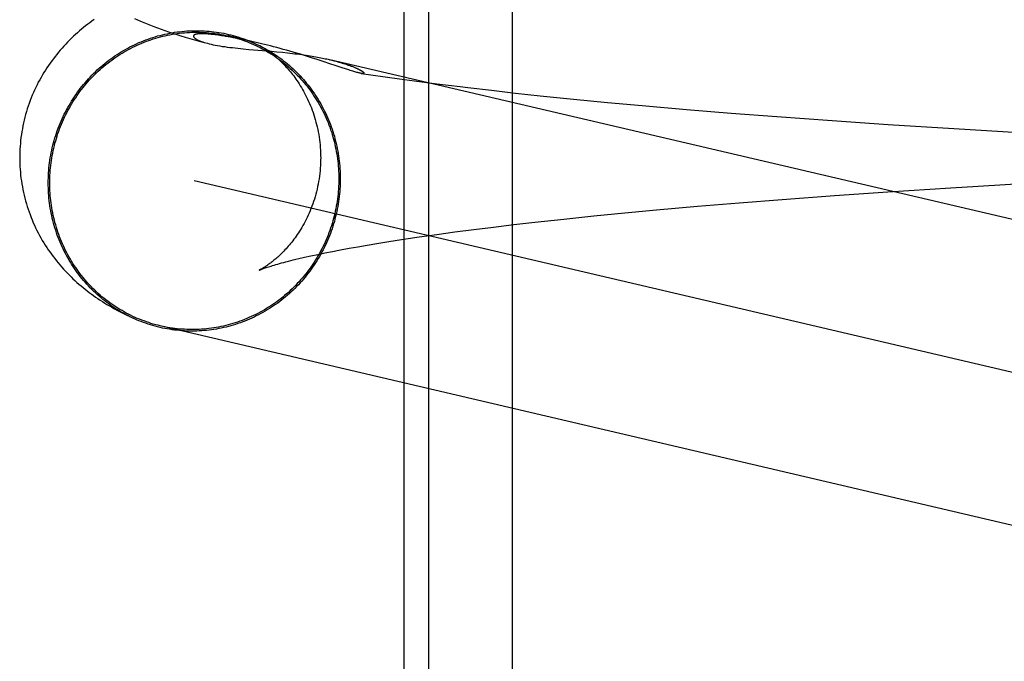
# Model space of a CAD drawing. Header units: inches. Extents: x 0 to 243, y 0 to 157.
# Tile 32 of 115: x 115.484 to 115.6116, y 58.7052 to 58.7884. Entities that reach past the tile are written whole.
import ezdxf

# ---------------------------------------------------------------- set-up
doc = ezdxf.new("R2010")
doc.units = ezdxf.units.IN
doc.header["$LTSCALE"] = 13.357143
doc.header["$MEASUREMENT"] = 0
doc.linetypes.add('HIDDEN', pattern=[0.2, 0.1, -0.1])
doc.layers.add('DEFAULT_2', color=8, linetype='HIDDEN')

msp = doc.modelspace()

# ---------------------------------------------------------------- linework, layer by layer
at = {"layer": 'DEFAULT_2', "color": 8, "linetype": 'HIDDEN'}
for p, q in [((115.53378, 58.84735), (115.53378, 58.6911)), ((115.53701, 58.84735), (115.53701, 58.6911)), ((115.54785, 58.84735), (115.54785, 58.6911)), ((115.50748, 58.78657), (115.50745, 58.78657)), ((115.50752, 58.78657), (115.5075, 58.78657)), ((115.50757, 58.78657), (115.50754, 58.78657)), ((115.50766, 58.78657), (115.50761, 58.78657)), ((115.50771, 58.78657), (115.50766, 58.78657)), ((115.50777, 58.78657), (115.50771, 58.78657)), ((115.50782, 58.78657), (115.50777, 58.78657)), ((115.50789, 58.78656), (115.50782, 58.78657)), ((115.50795, 58.78656), (115.50789, 58.78656)), ((115.50802, 58.78656), (115.50795, 58.78656)), ((115.5081, 58.78655), (115.50802, 58.78656)), ((115.50818, 58.78655), (115.5081, 58.78655)), ((115.50827, 58.78654), (115.50818, 58.78655)), ((115.50837, 58.78654), (115.50827, 58.78654)), ((115.50848, 58.78653), (115.50837, 58.78654)), ((115.5086, 58.78652), (115.50848, 58.78653)), ((115.50873, 58.7865), (115.5086, 58.78652)), ((115.50886, 58.78649), (115.50873, 58.7865)), ((115.50901, 58.78647), (115.50886, 58.78649)), ((115.50917, 58.78646), (115.50901, 58.78647)), ((115.50935, 58.78643), (115.50917, 58.78646)), ((115.50953, 58.78641), (115.50935, 58.78643)), ((115.50974, 58.78638), (115.50953, 58.78641)), ((115.50995, 58.78635), (115.50974, 58.78638)), ((115.51018, 58.78632), (115.50995, 58.78635)), ((115.51044, 58.78628), (115.51018, 58.78632)), ((115.51071, 58.78623), (115.51044, 58.78628)), ((115.51101, 58.78618), (115.51071, 58.78623)), ((115.51134, 58.78612), (115.51101, 58.78618)), ((115.51502, 58.78536), (115.51104, 58.78629)), ((115.5117, 58.78606), (115.51134, 58.78612)), ((115.51209, 58.78598), (115.5117, 58.78606)), ((115.5125, 58.7859), (115.51209, 58.78598)), ((115.51295, 58.78581), (115.5125, 58.7859)), ((115.51346, 58.78571), (115.51295, 58.78581)), ((115.51403, 58.78558), (115.51346, 58.78571)), ((115.5079, 58.78545), (115.50835, 58.78533)), ((115.51371, 58.78455), (115.51664, 58.7843)), ((115.51467, 58.78544), (115.51403, 58.78558)), ((115.51664, 58.7843), (115.51735, 58.78424)), ((115.51735, 58.78424), (115.51805, 58.78417)), ((115.52107, 58.78371), (115.52028, 58.78395)), ((115.52183, 58.78347), (115.52107, 58.78371)), ((115.52255, 58.78324), (115.52183, 58.78347)), ((115.52323, 58.78302), (115.52255, 58.78324)), ((115.52398, 58.78326), (115.5242, 58.78321)), ((115.62582, 58.75941), (115.5242, 58.78321)), ((115.52447, 58.7826), (115.52323, 58.78302)), ((115.52624, 58.78201), (115.52579, 58.78216)), ((115.52598, 58.78273), (115.52615, 58.78267)), ((115.52615, 58.78267), (115.52631, 58.78262)), ((115.52665, 58.78188), (115.52624, 58.78201)), ((115.52631, 58.78262), (115.52646, 58.78257)), ((115.52646, 58.78257), (115.5266, 58.78252)), ((115.5266, 58.78252), (115.52673, 58.78248)), ((115.52673, 58.78248), (115.52685, 58.78244)), ((115.52685, 58.78244), (115.52696, 58.78239)), ((115.52696, 58.78239), (115.52707, 58.78235)), ((115.52707, 58.78235), (115.52717, 58.78231)), ((115.52717, 58.78231), (115.52727, 58.78227)), ((115.52727, 58.78227), (115.52736, 58.78224)), ((115.52736, 58.78224), (115.52745, 58.7822)), ((115.52745, 58.7822), (115.52753, 58.78217)), ((115.52826, 58.78144), (115.5295, 58.78126)), ((115.5295, 58.78126), (115.53136, 58.78099)), ((115.53136, 58.78099), (115.53325, 58.78073)), ((115.53325, 58.78073), (115.53516, 58.78047)), ((115.53516, 58.78047), (115.53809, 58.78009)), ((115.53809, 58.78009), (115.54108, 58.77972)), ((115.54516, 58.77924), (115.54828, 58.77889)), ((115.54828, 58.77889), (115.55146, 58.77854)), ((115.55146, 58.77854), (115.55579, 58.7781)), ((115.55579, 58.7781), (115.5602, 58.77767)), ((115.5602, 58.77767), (115.56469, 58.77726)), ((115.56469, 58.77726), (115.57041, 58.77676)), ((115.57041, 58.77676), (115.57623, 58.77628)), ((115.57623, 58.77628), (115.58214, 58.77583)), ((115.58214, 58.77583), (115.58931, 58.77531)), ((115.58931, 58.77531), (115.59656, 58.77482)), ((115.59656, 58.77482), (115.60505, 58.77429)), ((115.60505, 58.77429), (115.61355, 58.77379)), ((115.63602, 58.7372), (115.50664, 58.7675)), ((115.59653, 58.76609), (115.60469, 58.76662)), ((115.60469, 58.76662), (115.6082, 58.76683)), ((115.6082, 58.76683), (115.61642, 58.7673)), ((115.58282, 58.76511), (115.58961, 58.76561)), ((115.58961, 58.76561), (115.59653, 58.76609)), ((115.56654, 58.76374), (115.57183, 58.76421)), ((115.57183, 58.76421), (115.57726, 58.76467)), ((115.57726, 58.76467), (115.58282, 58.76511)), ((115.55453, 58.76256), (115.55841, 58.76296)), ((115.55841, 58.76296), (115.56242, 58.76336)), ((115.56242, 58.76336), (115.56654, 58.76374)), ((115.54288, 58.7612), (115.54542, 58.76152)), ((115.54542, 58.76152), (115.54806, 58.76184)), ((115.54806, 58.76184), (115.55078, 58.76215)), ((115.55078, 58.76215), (115.55453, 58.76256)), ((115.53435, 58.76003), (115.5358, 58.76024)), ((115.5358, 58.76024), (115.53806, 58.76057)), ((115.53806, 58.76057), (115.54042, 58.76089)), ((115.54042, 58.76089), (115.54288, 58.7612)), ((115.52669, 58.75877), (115.52784, 58.75897)), ((115.52784, 58.75897), (115.52904, 58.75918)), ((115.52904, 58.75918), (115.53029, 58.75939)), ((115.53029, 58.75939), (115.5316, 58.7596)), ((115.5316, 58.7596), (115.53295, 58.75982)), ((115.53295, 58.75982), (115.53435, 58.76003)), ((115.52018, 58.75743), (115.52094, 58.7576)), ((115.52094, 58.7576), (115.52176, 58.75779)), ((115.52176, 58.75779), (115.52263, 58.75797)), ((115.52263, 58.75797), (115.52356, 58.75817)), ((115.52356, 58.75817), (115.52455, 58.75836)), ((115.52455, 58.75836), (115.52559, 58.75856)), ((115.52559, 58.75856), (115.52669, 58.75877)), ((115.49859, 58.74977), (115.498, 58.75005)), ((115.49836, 58.74988), (115.49871, 58.74971)), ((115.63204, 58.71832), (115.50224, 58.74872))]:
    msp.add_line(p, q, dxfattribs=at)
for points in [[(115.49367, 58.78841), (115.49338, 58.78821), (115.49311, 58.788), (115.49283, 58.7878), (115.49256, 58.78758), (115.4923, 58.78737), (115.49203, 58.78715), (115.49177, 58.78693), (115.49151, 58.78671), (115.49125, 58.78647), (115.49099, 58.78624), (115.49074, 58.78599), (115.49048, 58.78574), (115.49023, 58.78549), (115.48999, 58.78523), (115.48975, 58.78497), (115.48951, 58.78471), (115.48927, 58.78444), (115.48905, 58.78418), (115.48882, 58.7839), (115.4886, 58.78362), (115.48838, 58.78334), (115.48817, 58.78305), (115.48796, 58.78276), (115.48775, 58.78247), (115.48755, 58.78217), (115.48735, 58.78186), (115.48716, 58.78155), (115.48697, 58.78124), (115.48679, 58.78092), (115.48661, 58.7806), (115.48643, 58.78028), (115.48627, 58.77995), (115.4861, 58.77962), (115.48595, 58.77928), (115.48579, 58.77894), (115.48565, 58.7786), (115.4855, 58.77825), (115.48537, 58.7779), (115.48524, 58.77755), (115.48512, 58.77719), (115.485, 58.77684), (115.48489, 58.77648), (115.48478, 58.77611), (115.48469, 58.77575), (115.48459, 58.77538), (115.48451, 58.77501), (115.48443, 58.77464), (115.48436, 58.77426), (115.48429, 58.77389), (115.48424, 58.77351), (115.48418, 58.77313), (115.48414, 58.77275), (115.4841, 58.77237), (115.48407, 58.77199), (115.48405, 58.77161), (115.48403, 58.77123), (115.48402, 58.77085), (115.48402, 58.7705)], [(115.4989, 58.78856), (115.49929, 58.78838), (115.49969, 58.78821), (115.5001, 58.78804), (115.50052, 58.78786), (115.50096, 58.78769), (115.5014, 58.78752), (115.50186, 58.78735), (115.50233, 58.78718), (115.50281, 58.787), (115.50331, 58.78683), (115.50383, 58.78666), (115.50436, 58.78649), (115.50491, 58.78631), (115.50548, 58.78614), (115.50606, 58.78596), (115.50667, 58.78579), (115.50728, 58.78562), (115.50792, 58.78544), (115.50835, 58.78533)], [(115.48771, 58.76723), (115.48772, 58.76756), (115.48773, 58.76789), (115.48774, 58.76822), (115.48776, 58.76854), (115.48778, 58.76887), (115.48781, 58.7692), (115.48785, 58.76953), (115.48789, 58.76985), (115.48793, 58.77018), (115.48798, 58.77051), (115.48804, 58.77083), (115.4881, 58.77115), (115.48817, 58.77148), (115.48824, 58.7718), (115.48832, 58.77212), (115.4884, 58.77244), (115.48849, 58.77275), (115.48858, 58.77307), (115.48868, 58.77338), (115.48878, 58.7737), (115.48889, 58.77401), (115.48901, 58.77432), (115.48912, 58.77462), (115.48925, 58.77493), (115.48938, 58.77523), (115.48951, 58.77553), (115.48965, 58.77583), (115.48979, 58.77613), (115.48994, 58.77642), (115.49009, 58.77671), (115.49025, 58.777), (115.49041, 58.77728), (115.49058, 58.77757), (115.49075, 58.77785), (115.49093, 58.77812), (115.49111, 58.7784), (115.49129, 58.77867), (115.49148, 58.77894), (115.49167, 58.7792), (115.49187, 58.77946), (115.49207, 58.77972), (115.49228, 58.77998), (115.49249, 58.78023), (115.4927, 58.78047), (115.49292, 58.78072), (115.49314, 58.78096), (115.49337, 58.78119), (115.4936, 58.78142), (115.49383, 58.78165), (115.49407, 58.78188), (115.49431, 58.7821), (115.49456, 58.78231), (115.4948, 58.78252), (115.49505, 58.78273), (115.49531, 58.78293), (115.49557, 58.78313), (115.49583, 58.78332), (115.49609, 58.78351), (115.49636, 58.7837), (115.49663, 58.78388), (115.4969, 58.78405), (115.49718, 58.78422), (115.49745, 58.78439), (115.49773, 58.78455), (115.49802, 58.78471), (115.4983, 58.78486), (115.49859, 58.78501), (115.49888, 58.78515), (115.49917, 58.78528), (115.49947, 58.78542), (115.49977, 58.78554), (115.50007, 58.78566), (115.50037, 58.78578), (115.50067, 58.78589), (115.50097, 58.786), (115.50128, 58.7861), (115.50159, 58.78619), (115.50189, 58.78628), (115.5022, 58.78636), (115.50252, 58.78644), (115.50283, 58.78652), (115.50314, 58.78658), (115.50346, 58.78665), (115.50377, 58.7867), (115.50409, 58.78676), (115.50441, 58.7868), (115.50472, 58.78684), (115.50504, 58.78688), (115.50536, 58.78691), (115.50568, 58.78693), (115.506, 58.78695), (115.50632, 58.78696), (115.50664, 58.78697), (115.50696, 58.78697), (115.50728, 58.78697), (115.5076, 58.78696), (115.50791, 58.78694), (115.50823, 58.78692), (115.50855, 58.7869), (115.50887, 58.78687), (115.50919, 58.78683), (115.5095, 58.78679), (115.50982, 58.78674), (115.51013, 58.78669), (115.51045, 58.78663), (115.51076, 58.78656), (115.51107, 58.78649), (115.51138, 58.78642), (115.51169, 58.78634), (115.512, 58.78625), (115.5123, 58.78616), (115.51261, 58.78606), (115.51291, 58.78596), (115.51321, 58.78585), (115.51351, 58.78574), (115.51381, 58.78562), (115.5141, 58.7855), (115.51439, 58.78537), (115.51468, 58.78524), (115.51497, 58.7851), (115.51509, 58.78504)], [(115.48791, 58.76723), (115.48792, 58.76756), (115.48792, 58.76788), (115.48794, 58.76821), (115.48796, 58.76853), (115.48798, 58.76886), (115.48801, 58.76918), (115.48804, 58.76951), (115.48808, 58.76983), (115.48813, 58.77015), (115.48818, 58.77047), (115.48824, 58.77079), (115.4883, 58.77111), (115.48836, 58.77143), (115.48843, 58.77175), (115.48851, 58.77207), (115.48859, 58.77238), (115.48868, 58.7727), (115.48877, 58.77301), (115.48887, 58.77332), (115.48897, 58.77363), (115.48908, 58.77394), (115.48919, 58.77424), (115.48931, 58.77455), (115.48943, 58.77485), (115.48956, 58.77515), (115.48969, 58.77545), (115.48983, 58.77574), (115.48997, 58.77604), (115.49011, 58.77633), (115.49027, 58.77661), (115.49042, 58.7769), (115.49058, 58.77718), (115.49075, 58.77746), (115.49092, 58.77774), (115.49109, 58.77801), (115.49127, 58.77828), (115.49145, 58.77855), (115.49164, 58.77882), (115.49183, 58.77908), (115.49203, 58.77934), (115.49223, 58.77959), (115.49243, 58.77984), (115.49264, 58.78009), (115.49285, 58.78034), (115.49307, 58.78058), (115.49329, 58.78081), (115.49351, 58.78105), (115.49374, 58.78128), (115.49397, 58.7815), (115.4942, 58.78172), (115.49444, 58.78194), (115.49468, 58.78216), (115.49493, 58.78236), (115.49518, 58.78257), (115.49543, 58.78277), (115.49568, 58.78297), (115.49594, 58.78316), (115.4962, 58.78335), (115.49647, 58.78353), (115.49673, 58.78371), (115.497, 58.78388), (115.49728, 58.78405), (115.49755, 58.78421), (115.49783, 58.78437), (115.49811, 58.78453), (115.49839, 58.78468), (115.49868, 58.78482), (115.49896, 58.78496), (115.49925, 58.7851), (115.49955, 58.78523), (115.49984, 58.78535), (115.50013, 58.78547), (115.50043, 58.78559), (115.50073, 58.7857), (115.50103, 58.7858), (115.50133, 58.7859), (115.50164, 58.78599), (115.50194, 58.78608), (115.50225, 58.78617), (115.50256, 58.78624), (115.50287, 58.78632), (115.50318, 58.78638), (115.50349, 58.78645), (115.5038, 58.7865), (115.50412, 58.78655), (115.50443, 58.7866), (115.50474, 58.78664), (115.50506, 58.78667), (115.50537, 58.7867), (115.50569, 58.78673), (115.50601, 58.78675), (115.50632, 58.78676), (115.50664, 58.78677), (115.50695, 58.78677), (115.50727, 58.78676), (115.50759, 58.78675), (115.5079, 58.78674), (115.50822, 58.78672), (115.50853, 58.78669), (115.50885, 58.78666), (115.50916, 58.78663), (115.50947, 58.78658), (115.50978, 58.78654), (115.5101, 58.78648), (115.51041, 58.78643), (115.51072, 58.78636), (115.51104, 58.78629)], [(115.50743, 58.78657), (115.50741, 58.78657), (115.50739, 58.78657), (115.50736, 58.78656), (115.50734, 58.78656), (115.50732, 58.78656), (115.5073, 58.78656), (115.50728, 58.78656), (115.50725, 58.78656), (115.50723, 58.78656), (115.50721, 58.78656), (115.50719, 58.78655), (115.50716, 58.78655), (115.50714, 58.78655), (115.50712, 58.78655), (115.50709, 58.78654), (115.50707, 58.78654), (115.50705, 58.78654), (115.50702, 58.78653), (115.507, 58.78653), (115.50697, 58.78653), (115.50695, 58.78652), (115.50692, 58.78652), (115.5069, 58.78651), (115.50687, 58.78651), (115.50685, 58.7865), (115.50682, 58.78649), (115.5068, 58.78649), (115.50678, 58.78648), (115.50675, 58.78647), (115.50673, 58.78646), (115.50671, 58.78645), (115.50669, 58.78645), (115.50667, 58.78644), (115.50665, 58.78643), (115.50663, 58.78641), (115.50662, 58.7864), (115.5066, 58.78639), (115.50659, 58.78638), (115.50657, 58.78636), (115.50656, 58.78635), (115.50655, 58.78633), (115.50654, 58.78631), (115.50654, 58.7863), (115.50654, 58.78628), (115.50654, 58.78626), (115.50654, 58.78624), (115.50654, 58.78622), (115.50655, 58.7862), (115.50656, 58.78617), (115.50657, 58.78615), (115.50659, 58.78612), (115.50661, 58.78609), (115.50664, 58.78607), (115.50667, 58.78604), (115.50671, 58.786), (115.50675, 58.78597), (115.5068, 58.78594), (115.50685, 58.7859), (115.50691, 58.78587), (115.50697, 58.78583), (115.50705, 58.78579), (115.50713, 58.78575), (115.50723, 58.7857), (115.50734, 58.78566), (115.50745, 58.78561), (115.50759, 58.78556), (115.50774, 58.78551), (115.5079, 58.78545)], [(115.51104, 58.78629), (115.51133, 58.78622), (115.51164, 58.78614), (115.51194, 58.78605), (115.51224, 58.78596), (115.51254, 58.78587), (115.51284, 58.78577), (115.51314, 58.78566), (115.51344, 58.78555), (115.51373, 58.78543), (115.51402, 58.78531), (115.51431, 58.78518), (115.5146, 58.78505), (115.51488, 58.78492), (115.51517, 58.78477), (115.51545, 58.78463), (115.51572, 58.78448), (115.516, 58.78432), (115.51627, 58.78416), (115.51654, 58.78399), (115.51681, 58.78382), (115.51707, 58.78365), (115.51733, 58.78347), (115.51759, 58.78328), (115.51785, 58.78309), (115.5181, 58.7829), (115.51835, 58.7827), (115.51859, 58.7825), (115.51883, 58.7823), (115.51907, 58.78208), (115.51931, 58.78187), (115.51954, 58.78165), (115.51977, 58.78143), (115.51999, 58.7812), (115.52021, 58.78097), (115.52042, 58.78074), (115.52064, 58.7805), (115.52084, 58.78026), (115.52105, 58.78001), (115.52125, 58.77976), (115.52144, 58.77951), (115.52164, 58.77925), (115.52182, 58.77899), (115.52201, 58.77873), (115.52218, 58.77846), (115.52236, 58.77819), (115.52253, 58.77792), (115.52269, 58.77765), (115.52285, 58.77737), (115.52301, 58.77709), (115.52316, 58.7768), (115.52331, 58.77652), (115.52345, 58.77623), (115.52359, 58.77594), (115.52372, 58.77564), (115.52384, 58.77535), (115.52397, 58.77505), (115.52408, 58.77475), (115.5242, 58.77445), (115.5243, 58.77414), (115.52441, 58.77384), (115.5245, 58.77353), (115.5246, 58.77322), (115.52468, 58.77291), (115.52476, 58.77259), (115.52484, 58.77228), (115.52491, 58.77196), (115.52498, 58.77165), (115.52504, 58.77133), (115.5251, 58.77101), (115.52515, 58.77069), (115.52519, 58.77037), (115.52523, 58.77004), (115.52527, 58.76972), (115.52529, 58.7694), (115.52532, 58.76907), (115.52534, 58.76875), (115.52535, 58.76842), (115.52536, 58.7681), (115.52536, 58.76777)], [(115.50835, 58.78533), (115.50857, 58.78527), (115.50882, 58.78521), (115.50908, 58.78515), (115.50936, 58.7851), (115.50965, 58.78505), (115.50995, 58.78499), (115.51026, 58.78494), (115.51058, 58.7849), (115.5109, 58.78485), (115.51124, 58.78481), (115.51158, 58.78477), (115.51192, 58.78473), (115.51227, 58.78469), (115.51263, 58.78465), (115.51299, 58.78462), (115.51371, 58.78455)], [(115.52028, 58.78395), (115.51987, 58.78407), (115.51945, 58.78419), (115.51903, 58.78432), (115.5186, 58.78444), (115.51817, 58.78455), (115.51775, 58.78467), (115.51733, 58.78478), (115.51692, 58.78489), (115.51652, 58.78499), (115.51612, 58.78509), (115.51574, 58.78518), (115.51537, 58.78527), (115.51502, 58.78536)], [(115.51509, 58.78504), (115.51526, 58.78496), (115.51554, 58.78481), (115.51582, 58.78466), (115.5161, 58.7845), (115.51637, 58.78434), (115.51665, 58.78417), (115.51692, 58.784), (115.51718, 58.78382), (115.51745, 58.78364), (115.51771, 58.78345), (115.51797, 58.78326), (115.51822, 58.78306), (115.51847, 58.78287), (115.51872, 58.78266), (115.51896, 58.78245), (115.5192, 58.78224), (115.51944, 58.78202), (115.51967, 58.7818), (115.5199, 58.78158), (115.52013, 58.78135), (115.52035, 58.78111), (115.52057, 58.78088), (115.52079, 58.78064), (115.521, 58.78039), (115.5212, 58.78014), (115.5214, 58.77989), (115.5216, 58.77964), (115.52179, 58.77938), (115.52198, 58.77911), (115.52217, 58.77885), (115.52235, 58.77858), (115.52253, 58.77831), (115.5227, 58.77803), (115.52286, 58.77776), (115.52303, 58.77747), (115.52318, 58.77719), (115.52334, 58.7769), (115.52348, 58.77661), (115.52363, 58.77632), (115.52377, 58.77603), (115.5239, 58.77573), (115.52403, 58.77543), (115.52415, 58.77513), (115.52427, 58.77483), (115.52438, 58.77452), (115.52449, 58.77421), (115.52459, 58.7739), (115.52469, 58.77359), (115.52479, 58.77328), (115.52487, 58.77296), (115.52496, 58.77265), (115.52503, 58.77233), (115.52511, 58.77201), (115.52517, 58.77169), (115.52523, 58.77137), (115.52529, 58.77105), (115.52534, 58.77072), (115.52539, 58.7704), (115.52543, 58.77007), (115.52546, 58.76975), (115.52549, 58.76942), (115.52552, 58.76909), (115.52554, 58.76876), (115.52555, 58.76843), (115.52556, 58.76811), (115.52556, 58.76778)], [(115.51512, 58.78503), (115.51516, 58.78501), (115.5152, 58.78499), (115.51525, 58.78496), (115.5153, 58.78493), (115.51535, 58.7849), (115.51541, 58.78487), (115.51548, 58.78483), (115.51555, 58.78479), (115.51562, 58.78475), (115.5157, 58.7847), (115.51578, 58.78465), (115.51586, 58.78459), (115.51595, 58.78454), (115.51604, 58.78447), (115.51613, 58.78441), (115.51623, 58.78434), (115.51633, 58.78427), (115.51643, 58.7842), (115.51653, 58.78412), (115.51664, 58.78404), (115.51675, 58.78395), (115.51686, 58.78386), (115.51698, 58.78377), (115.5171, 58.78367), (115.51722, 58.78357), (115.51734, 58.78346), (115.51746, 58.78335), (115.51759, 58.78324), (115.51772, 58.78312), (115.51785, 58.78299), (115.51798, 58.78286), (115.51811, 58.78273), (115.51825, 58.78259), (115.51838, 58.78245), (115.51852, 58.7823), (115.51866, 58.78214), (115.5188, 58.78198), (115.51895, 58.78182), (115.51909, 58.78164), (115.51923, 58.78147), (115.51938, 58.78129), (115.51952, 58.7811), (115.51966, 58.7809), (115.51981, 58.7807), (115.51995, 58.7805), (115.52009, 58.78028), (115.52024, 58.78006), (115.52038, 58.77983), (115.52052, 58.7796), (115.52066, 58.77936), (115.5208, 58.77912), (115.52094, 58.77887), (115.52107, 58.77861), (115.5212, 58.77835), (115.52133, 58.77808), (115.52146, 58.77781), (115.52158, 58.77753), (115.5217, 58.77725), (115.52181, 58.77696), (115.52192, 58.77666), (115.52203, 58.77636), (115.52213, 58.77606), (115.52223, 58.77575), (115.52232, 58.77544), (115.52241, 58.77513), (115.52249, 58.77481), (115.52257, 58.77449), (115.52264, 58.77416), (115.5227, 58.77384), (115.52276, 58.77351), (115.52282, 58.77318), (115.52286, 58.77284), (115.5229, 58.77251), (115.52294, 58.77217), (115.52297, 58.77183), (115.52299, 58.77149), (115.523, 58.77115), (115.52301, 58.77081), (115.52302, 58.7705)], [(115.51805, 58.78417), (115.51871, 58.7841), (115.51904, 58.78406), (115.51936, 58.78402), (115.51967, 58.78399), (115.51998, 58.78395), (115.52028, 58.78391), (115.52057, 58.78387), (115.52085, 58.78383), (115.52113, 58.78379), (115.5214, 58.78375), (115.52166, 58.78371), (115.52191, 58.78366), (115.52215, 58.78362), (115.52239, 58.78358), (115.52261, 58.78354), (115.52283, 58.7835), (115.52304, 58.78346), (115.52324, 58.78342), (115.52344, 58.78338), (115.52362, 58.78334), (115.5238, 58.7833), (115.52398, 58.78326)], [(115.5243, 58.78318), (115.52446, 58.78315), (115.52461, 58.78311), (115.52475, 58.78307), (115.52488, 58.78304), (115.52502, 58.783), (115.52514, 58.78297), (115.52526, 58.78294), (115.52538, 58.78291), (115.52549, 58.78287), (115.52559, 58.78284), (115.5257, 58.78281), (115.52579, 58.78278), (115.52589, 58.78276), (115.52598, 58.78273)], [(115.52579, 58.78216), (115.52475, 58.78251), (115.52447, 58.7826)], [(115.52826, 58.78144), (115.52818, 58.78146), (115.52811, 58.78147), (115.52802, 58.78149), (115.52793, 58.78151), (115.52783, 58.78153), (115.52772, 58.78156), (115.52759, 58.78159), (115.52746, 58.78163), (115.52732, 58.78167), (115.52717, 58.78172), (115.52701, 58.78177), (115.52683, 58.78182), (115.52665, 58.78188)], [(115.52753, 58.78217), (115.52761, 58.78213), (115.52765, 58.78211), (115.52769, 58.7821), (115.52773, 58.78208), (115.52776, 58.78206), (115.5278, 58.78204), (115.52784, 58.78203), (115.52787, 58.78201), (115.52791, 58.78199), (115.52794, 58.78198), (115.52798, 58.78196), (115.52801, 58.78194), (115.52804, 58.78192), (115.52807, 58.78191), (115.52811, 58.78189), (115.52814, 58.78187), (115.52817, 58.78186), (115.5282, 58.78184), (115.52823, 58.78182), (115.52826, 58.78181), (115.52829, 58.78179), (115.52831, 58.78177), (115.52834, 58.78176), (115.52837, 58.78174), (115.52839, 58.78172), (115.52842, 58.7817), (115.52844, 58.78169), (115.52847, 58.78167), (115.52849, 58.78165), (115.52851, 58.78164), (115.52853, 58.78162), (115.52855, 58.7816), (115.52856, 58.78159), (115.52858, 58.78157), (115.52859, 58.78156), (115.5286, 58.78154), (115.52861, 58.78153), (115.52862, 58.78151), (115.52862, 58.7815), (115.52862, 58.78149), (115.52862, 58.78148), (115.52861, 58.78146), (115.5286, 58.78145), (115.52859, 58.78145), (115.52858, 58.78144), (115.52855, 58.78143), (115.52853, 58.78143), (115.5285, 58.78143), (115.52846, 58.78142), (115.52842, 58.78143), (115.52837, 58.78143), (115.52831, 58.78144), (115.52826, 58.78144)], [(115.54108, 58.77972), (115.54209, 58.77959), (115.54516, 58.77924)], [(115.48402, 58.7705), (115.48402, 58.77015), (115.48403, 58.76977), (115.48405, 58.76939), (115.48407, 58.76901), (115.4841, 58.76863), (115.48414, 58.76825), (115.48418, 58.76787), (115.48423, 58.7675), (115.48429, 58.76712), (115.48436, 58.76675), (115.48443, 58.76638), (115.4845, 58.76601), (115.48459, 58.76564), (115.48468, 58.76528), (115.48478, 58.76491), (115.48488, 58.76455), (115.48499, 58.76419), (115.48511, 58.76384), (115.48523, 58.76348), (115.48536, 58.76313), (115.48549, 58.76278), (115.48563, 58.76244), (115.48578, 58.76209), (115.48593, 58.76176), (115.48608, 58.76142), (115.48625, 58.76109), (115.48641, 58.76076), (115.48659, 58.76044), (115.48676, 58.76012), (115.48694, 58.7598), (115.48713, 58.75949), (115.48732, 58.75918), (115.48752, 58.75888), (115.48772, 58.75858), (115.48792, 58.75829), (115.48813, 58.75799), (115.48834, 58.75771), (115.48856, 58.75743), (115.48878, 58.75715), (115.489, 58.75688), (115.48922, 58.75661), (115.48945, 58.75635), (115.48969, 58.75608), (115.48993, 58.75583), (115.49017, 58.75557), (115.49042, 58.75532), (115.49067, 58.75507), (115.49092, 58.75483), (115.49118, 58.75459), (115.49144, 58.75435), (115.4917, 58.75412), (115.49197, 58.7539), (115.49223, 58.75368), (115.49249, 58.75347), (115.49276, 58.75326), (115.49303, 58.75305), (115.4933, 58.75285), (115.49358, 58.75265), (115.49386, 58.75245), (115.49414, 58.75226), (115.49443, 58.75206), (115.49473, 58.75187), (115.49503, 58.75168), (115.49533, 58.75149), (115.49565, 58.75131), (115.49596, 58.75112), (115.49629, 58.75094), (115.49662, 58.75076), (115.49695, 58.75058), (115.49729, 58.7504), (115.49764, 58.75022), (115.498, 58.75005)], [(115.52302, 58.7705), (115.52301, 58.77018), (115.523, 58.76983), (115.52299, 58.76948), (115.52297, 58.76914), (115.52294, 58.76879), (115.5229, 58.76845), (115.52286, 58.7681), (115.52281, 58.76776), (115.52275, 58.76743), (115.52269, 58.76709), (115.52262, 58.76676), (115.52255, 58.76643), (115.52247, 58.7661), (115.52238, 58.76578), (115.52229, 58.76545), (115.5222, 58.76514), (115.5221, 58.76483), (115.52199, 58.76452), (115.52188, 58.76421), (115.52176, 58.76392), (115.52164, 58.76362), (115.52152, 58.76333), (115.52139, 58.76305), (115.52126, 58.76277), (115.52113, 58.7625), (115.521, 58.76224), (115.52086, 58.76198), (115.52072, 58.76173), (115.52057, 58.76148), (115.52043, 58.76124), (115.52029, 58.76101), (115.52014, 58.76078), (115.51999, 58.76056), (115.51985, 58.76035), (115.5197, 58.76014), (115.51955, 58.75994), (115.5194, 58.75975), (115.51926, 58.75956), (115.51911, 58.75938), (115.51896, 58.7592), (115.51882, 58.75903), (115.51867, 58.75887), (115.51853, 58.75871), (115.51839, 58.75856), (115.51825, 58.75841), (115.51812, 58.75827), (115.51798, 58.75813), (115.51784, 58.758), (115.51771, 58.75787), (115.51758, 58.75775), (115.51745, 58.75763), (115.51732, 58.75752), (115.5172, 58.75741), (115.51708, 58.75731), (115.51696, 58.75721), (115.51684, 58.75712), (115.51673, 58.75703), (115.51661, 58.75694), (115.5165, 58.75685), (115.5164, 58.75678), (115.51629, 58.7567), (115.51619, 58.75663), (115.5161, 58.75656), (115.516, 58.7565), (115.51591, 58.75644), (115.51582, 58.75638), (115.51574, 58.75633), (115.51566, 58.75628), (115.51558, 58.75623), (115.51551, 58.75618), (115.51544, 58.75614), (115.51538, 58.75611), (115.51532, 58.75608), (115.51527, 58.75605), (115.51522, 58.75602), (115.51517, 58.756), (115.51513, 58.75598), (115.5151, 58.75596), (115.51507, 58.75595), (115.51505, 58.75594), (115.51504, 58.75593), (115.51503, 58.75593)], [(115.4983, 58.7499), (115.49802, 58.75005), (115.49773, 58.7502), (115.49745, 58.75035), (115.49718, 58.75051), (115.4969, 58.75067), (115.49663, 58.75084), (115.49636, 58.75101), (115.49609, 58.75119), (115.49583, 58.75137), (115.49557, 58.75156), (115.49531, 58.75175), (115.49505, 58.75194), (115.4948, 58.75214), (115.49456, 58.75235), (115.49431, 58.75255), (115.49407, 58.75277), (115.49383, 58.75298), (115.4936, 58.7532), (115.49337, 58.75343), (115.49314, 58.75366), (115.49292, 58.75389), (115.4927, 58.75413), (115.49249, 58.75437), (115.49228, 58.75461), (115.49207, 58.75486), (115.49187, 58.75512), (115.49167, 58.75537), (115.49148, 58.75563), (115.49129, 58.75589), (115.49111, 58.75616), (115.49093, 58.75643), (115.49075, 58.7567), (115.49058, 58.75697), (115.49041, 58.75725), (115.49025, 58.75753), (115.49009, 58.75782), (115.48994, 58.7581), (115.48979, 58.75839), (115.48965, 58.75868), (115.48951, 58.75898), (115.48938, 58.75928), (115.48925, 58.75957), (115.48912, 58.75988), (115.48901, 58.76018), (115.48889, 58.76048), (115.48878, 58.76079), (115.48868, 58.7611), (115.48858, 58.76141), (115.48849, 58.76173), (115.4884, 58.76204), (115.48832, 58.76236), (115.48824, 58.76268), (115.48817, 58.763), (115.4881, 58.76332), (115.48804, 58.76364), (115.48798, 58.76396), (115.48793, 58.76428), (115.48789, 58.76461), (115.48785, 58.76493), (115.48781, 58.76526), (115.48778, 58.76559), (115.48776, 58.76592), (115.48774, 58.76624), (115.48773, 58.76657), (115.48772, 58.7669), (115.48771, 58.76723)], [(115.50224, 58.74872), (115.50194, 58.74879), (115.50164, 58.74887), (115.50133, 58.74895), (115.50103, 58.74904), (115.50073, 58.74914), (115.50043, 58.74924), (115.50013, 58.74935), (115.49984, 58.74946), (115.49955, 58.74957), (115.49925, 58.74969), (115.49896, 58.74982), (115.49868, 58.74995), (115.49839, 58.75009), (115.49811, 58.75023), (115.49783, 58.75038), (115.49755, 58.75053), (115.49728, 58.75069), (115.497, 58.75085), (115.49673, 58.75101), (115.49647, 58.75118), (115.4962, 58.75136), (115.49594, 58.75154), (115.49568, 58.75172), (115.49543, 58.75191), (115.49518, 58.7521), (115.49493, 58.7523), (115.49468, 58.7525), (115.49444, 58.75271), (115.4942, 58.75292), (115.49397, 58.75314), (115.49374, 58.75336), (115.49351, 58.75358), (115.49329, 58.7538), (115.49307, 58.75404), (115.49285, 58.75427), (115.49264, 58.75451), (115.49243, 58.75475), (115.49223, 58.755), (115.49203, 58.75525), (115.49183, 58.7555), (115.49164, 58.75575), (115.49145, 58.75601), (115.49127, 58.75628), (115.49109, 58.75654), (115.49092, 58.75681), (115.49075, 58.75708), (115.49058, 58.75736), (115.49042, 58.75764), (115.49027, 58.75792), (115.49011, 58.7582), (115.48997, 58.75849), (115.48983, 58.75878), (115.48969, 58.75907), (115.48956, 58.75936), (115.48943, 58.75966), (115.48931, 58.75996), (115.48919, 58.76026), (115.48908, 58.76056), (115.48897, 58.76086), (115.48887, 58.76117), (115.48877, 58.76148), (115.48868, 58.76179), (115.48859, 58.7621), (115.48851, 58.76241), (115.48843, 58.76273), (115.48836, 58.76304), (115.4883, 58.76336), (115.48824, 58.76368), (115.48818, 58.764), (115.48813, 58.76432), (115.48808, 58.76464), (115.48804, 58.76496), (115.48801, 58.76528), (115.48798, 58.76561), (115.48796, 58.76593), (115.48794, 58.76626), (115.48792, 58.76658), (115.48792, 58.76691), (115.48791, 58.76723)], [(115.52556, 58.76778), (115.52556, 58.76745), (115.52555, 58.76712), (115.52554, 58.76679), (115.52552, 58.76646), (115.52549, 58.76613), (115.52546, 58.76581), (115.52543, 58.76548), (115.52539, 58.76515), (115.52534, 58.76483), (115.52529, 58.7645), (115.52523, 58.76418), (115.52517, 58.76385), (115.52511, 58.76353), (115.52503, 58.76321), (115.52496, 58.76289), (115.52487, 58.76257), (115.52479, 58.76225), (115.52469, 58.76194), (115.52459, 58.76162), (115.52449, 58.76131), (115.52438, 58.761), (115.52427, 58.76069), (115.52415, 58.76038), (115.52403, 58.76008), (115.5239, 58.75978), (115.52377, 58.75947), (115.52363, 58.75918), (115.52348, 58.75888), (115.52334, 58.75859), (115.52318, 58.7583), (115.52303, 58.75801), (115.52286, 58.75772), (115.5227, 58.75744), (115.52253, 58.75716), (115.52235, 58.75688), (115.52217, 58.75661), (115.52198, 58.75634), (115.52179, 58.75607), (115.5216, 58.7558), (115.5214, 58.75554), (115.5212, 58.75529), (115.521, 58.75503), (115.52079, 58.75478), (115.52057, 58.75453), (115.52035, 58.75429), (115.52013, 58.75405), (115.5199, 58.75381), (115.51967, 58.75358), (115.51944, 58.75335), (115.5192, 58.75313), (115.51896, 58.75291), (115.51872, 58.7527), (115.51847, 58.75248), (115.51822, 58.75228), (115.51797, 58.75207), (115.51771, 58.75188), (115.51745, 58.75168), (115.51718, 58.75149), (115.51692, 58.75131), (115.51665, 58.75113), (115.51637, 58.75095), (115.5161, 58.75078), (115.51582, 58.75062), (115.51554, 58.75045), (115.51526, 58.7503), (115.51497, 58.75015), (115.51468, 58.75), (115.51439, 58.74986), (115.5141, 58.74972), (115.51381, 58.74959), (115.51351, 58.74946), (115.51321, 58.74934), (115.51291, 58.74923), (115.51261, 58.74912), (115.5123, 58.74901), (115.512, 58.74891), (115.51169, 58.74882), (115.51138, 58.74873), (115.51107, 58.74864), (115.51076, 58.74856), (115.51045, 58.74849), (115.51013, 58.74842), (115.50982, 58.74836), (115.5095, 58.7483), (115.50919, 58.74825), (115.50887, 58.7482), (115.50855, 58.74816), (115.50823, 58.74813), (115.50791, 58.7481), (115.5076, 58.74808), (115.50728, 58.74806), (115.50696, 58.74804), (115.50664, 58.74804), (115.50632, 58.74803), (115.506, 58.74804), (115.50568, 58.74805), (115.50536, 58.74806), (115.50504, 58.74808), (115.50472, 58.74811), (115.50441, 58.74814), (115.50409, 58.74818), (115.50377, 58.74822), (115.50346, 58.74827), (115.50314, 58.74832), (115.50283, 58.74838), (115.50252, 58.74844), (115.5022, 58.74851), (115.50189, 58.74859), (115.50159, 58.74867), (115.50128, 58.74876), (115.50097, 58.74885), (115.50067, 58.74894), (115.50037, 58.74905), (115.50007, 58.74915), (115.49977, 58.74927), (115.49947, 58.74938), (115.49917, 58.74951), (115.49888, 58.74963), (115.49871, 58.74971)], [(115.52536, 58.76777), (115.52536, 58.76745), (115.52535, 58.76712), (115.52534, 58.7668), (115.52532, 58.76647), (115.52529, 58.76615), (115.52527, 58.76582), (115.52523, 58.7655), (115.52519, 58.76518), (115.52515, 58.76485), (115.5251, 58.76453), (115.52504, 58.76421), (115.52498, 58.76389), (115.52491, 58.76357), (115.52484, 58.76325), (115.52476, 58.76294), (115.52468, 58.76262), (115.5246, 58.76231), (115.5245, 58.762), (115.52441, 58.76168), (115.5243, 58.76138), (115.5242, 58.76107), (115.52408, 58.76076), (115.52397, 58.76046), (115.52384, 58.76016), (115.52372, 58.75986), (115.52359, 58.75956), (115.52345, 58.75926), (115.52331, 58.75897), (115.52316, 58.75868), (115.52301, 58.75839), (115.52285, 58.75811), (115.52269, 58.75782), (115.52253, 58.75754), (115.52236, 58.75727), (115.52218, 58.75699), (115.52201, 58.75672), (115.52182, 58.75645), (115.52164, 58.75619), (115.52144, 58.75593), (115.52125, 58.75567), (115.52105, 58.75541), (115.52084, 58.75516), (115.52064, 58.75491), (115.52042, 58.75467), (115.52021, 58.75443), (115.51999, 58.75419), (115.51977, 58.75396), (115.51954, 58.75373), (115.51931, 58.7535), (115.51907, 58.75328), (115.51883, 58.75306), (115.51859, 58.75285), (115.51835, 58.75264), (115.5181, 58.75244), (115.51785, 58.75224), (115.51759, 58.75204), (115.51733, 58.75185), (115.51707, 58.75166), (115.51681, 58.75148), (115.51654, 58.7513), (115.51627, 58.75113), (115.516, 58.75096), (115.51572, 58.75079), (115.51545, 58.75063), (115.51517, 58.75048), (115.51488, 58.75033), (115.5146, 58.75018), (115.51431, 58.75004), (115.51402, 58.74991), (115.51373, 58.74978), (115.51344, 58.74965), (115.51314, 58.74953), (115.51284, 58.74942), (115.51254, 58.74931), (115.51224, 58.74921), (115.51194, 58.74911), (115.51164, 58.74901), (115.51133, 58.74892), (115.51102, 58.74884), (115.51072, 58.74876), (115.51041, 58.74869), (115.5101, 58.74862), (115.50978, 58.74856), (115.50947, 58.7485), (115.50916, 58.74845), (115.50885, 58.74841), (115.50853, 58.74837), (115.50822, 58.74833), (115.5079, 58.7483), (115.50759, 58.74828), (115.50727, 58.74826), (115.50695, 58.74825), (115.50664, 58.74824), (115.50632, 58.74824), (115.50601, 58.74824), (115.50569, 58.74825), (115.50537, 58.74827), (115.50506, 58.74829), (115.50474, 58.74831), (115.50443, 58.74834), (115.50412, 58.74838), (115.5038, 58.74842), (115.50349, 58.74847), (115.50318, 58.74852), (115.50287, 58.74858), (115.50256, 58.74864), (115.50224, 58.74872)], [(115.51503, 58.75593), (115.51504, 58.75593), (115.51505, 58.75594), (115.51508, 58.75595), (115.51511, 58.75596), (115.51515, 58.75597), (115.5152, 58.75599), (115.51526, 58.75602), (115.51532, 58.75604), (115.5154, 58.75607), (115.51549, 58.75611), (115.51559, 58.75614), (115.5157, 58.75618), (115.51582, 58.75622), (115.51595, 58.75627), (115.51609, 58.75631), (115.51625, 58.75636), (115.51642, 58.75642), (115.5166, 58.75647), (115.51679, 58.75653), (115.517, 58.7566), (115.51722, 58.75666), (115.51745, 58.75673), (115.5177, 58.7568), (115.51796, 58.75687), (115.51824, 58.75694), (115.51852, 58.75702), (115.51883, 58.7571), (115.51914, 58.75718), (115.51947, 58.75726), (115.51982, 58.75734), (115.52018, 58.75743)]]:
    msp.add_lwpolyline(points, dxfattribs=at)

doc.saveas('drawing.dxf')
